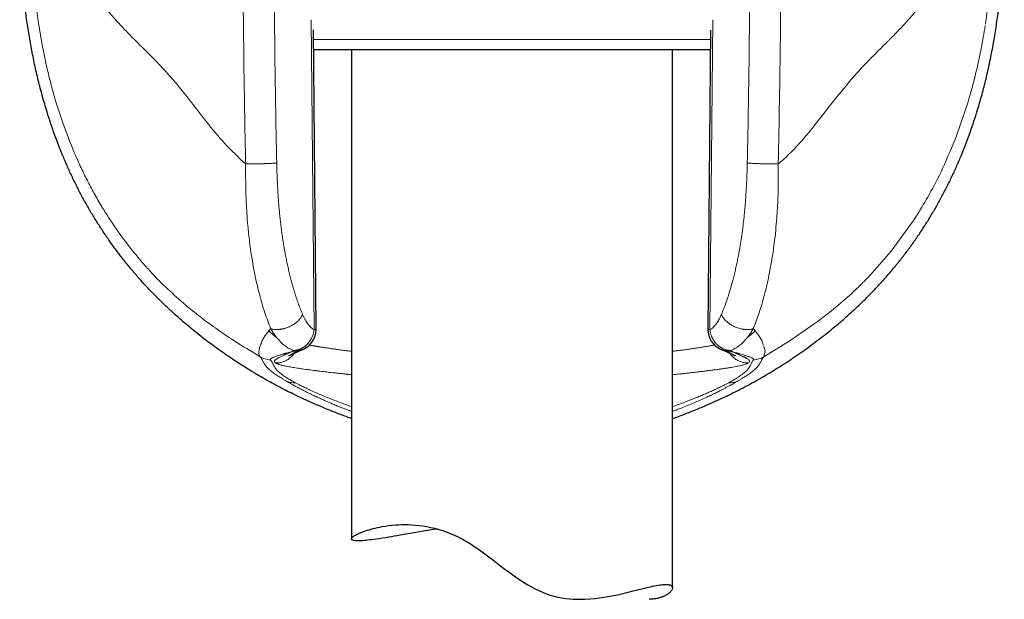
# Model space of a CAD drawing. Header units: millimetres. Extents: x 8 to 913, y 12 to 937.
# Tile 51 of 70: x 500 to 546, y 615 to 642. Entities that reach past the tile are written whole.
import ezdxf

# ---------------------------------------------------------------- set-up
doc = ezdxf.new("R2010")
doc.units = ezdxf.units.MM

msp = doc.modelspace()

# ---------------------------------------------------------------- linework, layer by layer
at = {"color": 252, "linetype": 'Continuous', "lineweight": 0}
for p, q in [((544.851, 641.691), (544.989, 642.7)), ((513.359, 641.906), (513.487, 627.418)), ((531.984, 627.418), (532.112, 641.906)), ((513.46, 640.975), (532.011, 640.975)), ((544.042, 638.071), (543.498, 636.471)), ((541.488, 632.516), (540.452, 631.09)), ((541.585, 632.665), (541.488, 632.516)), ((541.585, 632.665), (541.666, 632.792)), ((540.452, 631.09), (539.355, 629.844)), ((538.044, 628.618), (537.66, 628.301)), ((537.66, 628.301), (537.052, 627.83)), ((511.467, 627.466), (511.38, 627.359)), ((534.004, 627.466), (534.093, 627.361)), ((537.052, 627.83), (535.728, 626.908)), ((534.093, 627.361), (534.255, 627.158)), ((534.255, 627.158), (534.388, 626.945)), ((511.036, 626.812), (511.029, 626.786)), ((511.038, 626.824), (511.036, 626.812)), ((534.452, 626.767), (534.468, 626.716)), ((534.468, 626.716), (534.49, 626.678)), ((535.728, 626.908), (534.496, 626.152)), ((534.502, 626.646), (534.523, 626.586)), ((534.523, 626.586), (534.558, 626.444)), ((512.532, 626.443), (512.58, 626.446)), ((512.58, 626.437), (512.532, 626.443)), ((532.891, 626.446), (532.94, 626.443)), ((532.94, 626.443), (532.891, 626.437)), ((534.558, 626.444), (534.496, 626.152)), ((511.684, 625.871), (511.695, 625.864)), ((533.776, 625.864), (533.787, 625.871)), ((512.174, 625.022), (512.256, 624.974)), ((512.608, 624.939), (512.597, 624.945)), ((532.875, 624.945), (532.863, 624.939)), ((533.298, 625.022), (533.215, 624.974))]:
    msp.add_line(p, q, dxfattribs=at)
at = {"color": 7, "linetype": 'Continuous', "lineweight": 30}
for p, q in [((513.58, 627.427), (513.457, 641.433)), ((532.014, 641.422), (531.891, 627.427)), ((532.008, 640.497), (513.463, 640.497)), ((515.236, 640.497), (515.236, 617.639)), ((530.236, 615.353), (530.236, 640.497)), ((501.033, 637.536), (501.014, 637.599)), ((544.457, 637.599), (544.438, 637.537)), ((539.752, 629.373), (539.735, 629.354)), ((512.881, 626.459), (512.868, 626.453)), ((532.603, 626.454), (532.59, 626.459))]:
    msp.add_line(p, q, dxfattribs=at)
at = {"color": 7, "linetype": 'Continuous', "lineweight": 30, "flags": 128}
msp.add_lwpolyline([(519.258, 618.099), (519.087, 618.074), (518.777, 618.025), (518.593, 617.994), (518.414, 617.964), (518.237, 617.934), (518.064, 617.904), (517.782, 617.855), (517.511, 617.808), (517.372, 617.784), (517.236, 617.76), (517.104, 617.738), (516.976, 617.716), (516.825, 617.692), (516.681, 617.669), (516.542, 617.647), (516.409, 617.628), (516.302, 617.613), (516.2, 617.6), (516.103, 617.588), (516.01, 617.577), (515.927, 617.569), (515.849, 617.562), (515.775, 617.556), (515.706, 617.552), (515.628, 617.548), (515.557, 617.547), (515.493, 617.548), (515.436, 617.552), (515.393, 617.556), (515.355, 617.562), (515.323, 617.569), (515.295, 617.578), (515.274, 617.587), (515.257, 617.598), (515.246, 617.61), (515.238, 617.624), (515.236, 617.642), (515.24, 617.661), (515.251, 617.682), (515.269, 617.705), (515.29, 617.725), (515.315, 617.747), (515.345, 617.769), (515.38, 617.792), (515.419, 617.815), (515.464, 617.84), (515.512, 617.864), (515.566, 617.89), (515.637, 617.921), (515.714, 617.953), (515.799, 617.985), (515.89, 618.017), (515.972, 618.044), (516.058, 618.07), (516.149, 618.096), (516.244, 618.121), (516.345, 618.146), (516.45, 618.17), (516.559, 618.193), (516.674, 618.214), (516.818, 618.238), (516.968, 618.259), (517.126, 618.277), (517.289, 618.291), (517.431, 618.3), (517.577, 618.306), (517.728, 618.308), (517.883, 618.306), (518.049, 618.299), (518.22, 618.287), (518.395, 618.27), (518.574, 618.246), (518.757, 618.216), (518.942, 618.179), (519.131, 618.134), (519.322, 618.082), (519.509, 618.024), (519.696, 617.958), (519.886, 617.883), (520.074, 617.8), (520.264, 617.71), (520.451, 617.611), (520.639, 617.503), (520.824, 617.388), (521.019, 617.26), (521.211, 617.126), (521.403, 616.987), (521.593, 616.846), (521.822, 616.671), (522.051, 616.496), (522.281, 616.32), (522.512, 616.145), (522.708, 616.001), (522.906, 615.86), (523.108, 615.723), (523.313, 615.591), (523.476, 615.492), (523.642, 615.397), (523.811, 615.307), (523.983, 615.223), (524.159, 615.146), (524.337, 615.077), (524.519, 615.015), (524.704, 614.962), (524.883, 614.919), (525.063, 614.884), (525.245, 614.856), (525.427, 614.836), (525.608, 614.823), (525.788, 614.816), (525.968, 614.815), (526.145, 614.819), (526.383, 614.833), (526.616, 614.855), (526.817, 614.879), (527.014, 614.908), (527.207, 614.94), (527.395, 614.975), (527.658, 615.029), (527.911, 615.086), (528.159, 615.146), (528.396, 615.205), (528.533, 615.24), (528.666, 615.274), (528.794, 615.306), (528.918, 615.337), (529.115, 615.385), (529.208, 615.406), (529.298, 615.426), (529.391, 615.446), (529.48, 615.463), (529.564, 615.477), (529.644, 615.49), (529.719, 615.499), (529.789, 615.506), (529.855, 615.511), (529.916, 615.512), (529.916, 615.512)], dxfattribs=at)
at = {"color": 7, "linetype": 'Continuous', "lineweight": 30}
for centre, start, end in [((512.58, 627.418), 294.4882, 0), ((512.58, 627.418), 0, 0.5073), ((532.891, 627.418), 179.4917, 245.5234)]:
    msp.add_arc(centre, 1, start, end, dxfattribs=at)
for points, knots in [([(501.014, 637.599), (500.941, 637.843), (500.794, 638.331), (500.603, 639.07), (500.432, 639.81), (500.282, 640.552), (500.153, 641.297), (500.042, 642.043), (499.947, 642.817), (499.869, 643.617), (499.807, 644.445), (499.766, 645.274), (499.74, 646.106), (499.737, 646.661), (499.736, 646.938)], [0, 0, 0, 0, 0.080949, 0.161507, 0.241757, 0.321771, 0.401616, 0.481352, 0.56103, 0.648666, 0.736342, 0.8241, 0.911977, 1, 1, 1, 1]), ([(544.458, 637.599), (544.529, 637.839), (544.673, 638.319), (544.861, 639.048), (545.031, 639.782), (545.18, 640.522), (545.31, 641.266), (545.421, 642.015), (545.517, 642.792), (545.598, 643.597), (545.661, 644.43), (545.704, 645.265), (545.731, 646.102), (545.734, 646.659), (545.735, 646.938)], [0, 0, 0, 0, 0.079455, 0.158984, 0.238608, 0.318341, 0.398193, 0.478163, 0.558248, 0.646458, 0.734772, 0.823159, 0.911582, 1, 1, 1, 1]), ([(505.723, 629.368), (505.602, 629.498), (505.361, 629.758), (505.012, 630.162), (504.673, 630.574), (504.345, 630.996), (504.03, 631.424), (503.728, 631.858), (503.44, 632.296), (503.163, 632.741), (502.897, 633.194), (502.642, 633.657), (502.398, 634.127), (502.166, 634.603), (501.947, 635.085), (501.74, 635.569), (501.546, 636.056), (501.364, 636.544), (501.192, 637.037), (501.086, 637.37), (501.033, 637.536)], [0, 0, 0, 0, 0.055982, 0.112088, 0.168285, 0.22454, 0.28082, 0.336085, 0.391306, 0.446449, 0.50148, 0.557371, 0.613152, 0.668867, 0.724559, 0.780269, 0.835039, 0.889896, 0.944874, 1, 1, 1, 1]), ([(542.564, 633.181), (542.651, 633.337), (542.825, 633.648), (543.07, 634.123), (543.304, 634.602), (543.524, 635.086), (543.732, 635.572), (543.927, 636.06), (544.109, 636.548), (544.28, 637.041), (544.386, 637.372), (544.439, 637.537)], [0, 0, 0, 0, 0.112672, 0.22506, 0.33722, 0.449204, 0.56106, 0.670833, 0.78056, 0.890273, 1, 1, 1, 1]), ([(539.753, 629.372), (539.876, 629.505), (540.122, 629.771), (540.476, 630.18), (540.817, 630.595), (541.144, 631.016), (541.456, 631.441), (541.753, 631.87), (542.036, 632.301), (542.308, 632.738), (542.479, 633.034), (542.564, 633.181)], [0, 0, 0, 0, 0.11475, 0.228687, 0.341818, 0.454218, 0.565964, 0.67515, 0.783842, 0.892106, 1, 1, 1, 1]), ([(513.495, 623.954), (513.254, 624.063), (512.77, 624.281), (512.058, 624.635), (511.357, 625.01), (510.669, 625.408), (509.994, 625.827), (509.334, 626.269), (508.688, 626.731), (508.059, 627.216), (507.447, 627.721), (506.852, 628.249), (506.275, 628.795), (505.907, 629.177), (505.723, 629.368)], [0, 0, 0, 0, 0.083426, 0.166822, 0.250186, 0.333516, 0.416815, 0.500089, 0.583346, 0.6666, 0.749868, 0.833172, 0.916539, 1, 1, 1, 1]), ([(531.996, 623.963), (532.272, 624.088), (532.824, 624.338), (533.632, 624.75), (534.422, 625.187), (535.193, 625.651), (535.942, 626.139), (536.654, 626.641), (537.33, 627.154), (537.969, 627.676), (538.584, 628.217), (539.175, 628.774), (539.549, 629.161), (539.735, 629.354)], [0, 0, 0, 0, 0.095843, 0.191375, 0.286528, 0.381229, 0.475404, 0.56898, 0.656597, 0.743561, 0.829816, 0.915311, 1, 1, 1, 1]), ([(512.302, 626.197), (512.302, 626.197), (512.302, 626.197), (512.303, 626.197), (512.307, 626.2), (512.315, 626.204), (512.326, 626.209), (512.339, 626.216), (512.353, 626.223), (512.365, 626.229), (512.376, 626.234), (512.387, 626.239), (512.397, 626.244), (512.406, 626.248), (512.417, 626.253), (512.43, 626.259), (512.447, 626.267), (512.467, 626.276), (512.492, 626.287), (512.521, 626.3), (512.555, 626.315), (512.593, 626.332), (512.638, 626.352), (512.688, 626.374), (512.745, 626.398), (512.805, 626.425), (512.848, 626.443), (512.869, 626.452)], [0, 0, 0, 0, 0.006051, 0.033335, 0.072484, 0.115058, 0.162204, 0.214455, 0.249342, 0.281714, 0.310819, 0.336648, 0.359191, 0.375306, 0.394396, 0.418417, 0.447378, 0.481292, 0.520172, 0.564033, 0.612894, 0.666778, 0.725712, 0.789728, 0.858863, 0.933166, 1, 1, 1, 1]), ([(512.881, 626.458), (512.9, 626.466), (512.938, 626.483), (512.976, 626.5), (512.995, 626.508)], [0, 0, 0, 0, 0.500764, 1, 1, 1, 1]), ([(532.476, 626.508), (532.495, 626.5), (532.533, 626.483), (532.571, 626.466), (532.59, 626.458)], [0, 0, 0, 0, 0.499236, 1, 1, 1, 1]), ([(532.603, 626.452), (532.626, 626.442), (532.675, 626.42), (532.743, 626.391), (532.806, 626.364), (532.86, 626.34), (532.906, 626.32), (532.946, 626.302), (532.978, 626.288), (533.005, 626.276), (533.026, 626.266), (533.044, 626.258), (533.058, 626.252), (533.07, 626.246), (533.083, 626.24), (533.098, 626.233), (533.114, 626.225), (533.128, 626.218), (533.141, 626.212), (533.151, 626.207), (533.158, 626.203), (533.164, 626.2), (533.167, 626.198), (533.169, 626.197), (533.169, 626.197), (533.169, 626.197)], [0, 0, 0, 0, 0.07784, 0.161767, 0.238914, 0.309348, 0.37312, 0.430275, 0.478036, 0.519994, 0.556169, 0.586579, 0.611236, 0.630189, 0.65971, 0.695459, 0.737412, 0.779737, 0.820965, 0.859139, 0.894276, 0.926872, 0.957449, 0.983933, 1, 1, 1, 1]), ([(515.236, 623.267), (515.208, 623.276), (514.993, 623.35), (514.595, 623.501), (514.042, 623.719), (513.678, 623.876), (513.495, 623.954)], [0, 0, 0, 0, 0.0461544, 0.3641181, 0.6820756, 1, 1, 1, 1]), ([(530.236, 623.267), (530.269, 623.278), (530.491, 623.354), (530.895, 623.508), (531.449, 623.727), (531.814, 623.884), (531.996, 623.963)], [0, 0, 0, 0, 0.056146, 0.371133, 0.68578, 1, 1, 1, 1]), ([(529.916, 615.512), (529.933, 615.512), (529.968, 615.511), (530.015, 615.507), (530.058, 615.501), (530.099, 615.492), (530.137, 615.48), (530.17, 615.463), (530.197, 615.443), (530.216, 615.421), (530.228, 615.398), (530.235, 615.374), (530.236, 615.349), (530.233, 615.323), (530.225, 615.295), (530.209, 615.257), (530.182, 615.215), (530.144, 615.169), (530.105, 615.131), (530.06, 615.093), (530.012, 615.058), (529.96, 615.025), (529.907, 614.994), (529.85, 614.965), (529.784, 614.936), (529.709, 614.907), (529.625, 614.88), (529.534, 614.857), (529.437, 614.838), (529.333, 614.824), (529.234, 614.816), (529.167, 614.815), (529.14, 614.815)], [0, 0, 0, 0, 0.029396, 0.058793, 0.088282, 0.117772, 0.153563, 0.189355, 0.225306, 0.261257, 0.291553, 0.321849, 0.352232, 0.382616, 0.411982, 0.441348, 0.500222, 0.535861, 0.5715, 0.607263, 0.643026, 0.673093, 0.70316, 0.733306, 0.763452, 0.798435, 0.833454, 0.868703, 0.903951, 0.939393, 0.974834, 1, 1, 1, 1])]:
    msp.add_open_spline(points, degree=3, knots=knots, dxfattribs=at)
at = {"color": 252, "linetype": 'Continuous', "lineweight": 0}
for points, knots in [([(500.239, 646.938), (500.247, 646.36), (500.262, 645.192), (500.384, 643.416), (500.546, 642.232), (500.63, 641.628)], [0, 0, 0, 0, 0.324014, 0.655125, 1, 1, 1, 1]), ([(510.293, 635.161), (510.28, 635.737), (510.254, 636.994), (510.22, 639.036), (510.19, 641.391), (510.168, 644.06), (510.165, 645.944), (510.163, 646.938)], [0, 0, 0, 0, 0.146911, 0.3203551, 0.5203364, 0.7468724, 1, 1, 1, 1]), ([(511.743, 635.209), (511.729, 635.86), (511.703, 637.161), (511.671, 639.113), (511.647, 641.068), (511.629, 643.023), (511.618, 644.98), (511.617, 646.285), (511.616, 646.938)], [0, 0, 0, 0, 0.1664696, 0.333002, 0.4996092, 0.6663032, 0.8330962, 1, 1, 1, 1]), ([(533.855, 646.938), (533.854, 646.285), (533.853, 644.98), (533.842, 643.023), (533.824, 641.068), (533.8, 639.113), (533.769, 637.161), (533.742, 635.86), (533.729, 635.209)], [0, 0, 0, 0, 0.166907, 0.333703, 0.500397, 0.667004, 0.833534, 1, 1, 1, 1]), ([(535.176, 635.166), (535.214, 637.127), (535.291, 641.049), (535.302, 644.975), (535.308, 646.938)], [0, 0, 0, 0, 0.500006, 1, 1, 1, 1]), ([(502.676, 644.136), (502.909, 643.713), (503.369, 642.879), (503.97, 642.189), (504.266, 641.848)], [0, 0, 0, 0, 0.5062834, 1, 1, 1, 1]), ([(541.806, 642.563), (541.597, 642.308), (541.182, 641.8), (540.713, 641.321), (540.479, 641.083)], [0, 0, 0, 0, 0.503271, 1, 1, 1, 1]), ([(504.266, 641.848), (504.416, 641.686), (504.712, 641.364), (505.028, 641.045), (505.186, 640.887)], [0, 0, 0, 0, 0.503048, 1, 1, 1, 1]), ([(500.63, 641.628), (500.692, 641.255), (500.824, 640.467), (501.082, 639.312), (501.394, 638.157), (501.778, 636.955), (502.105, 636.144), (502.285, 635.697)], [0, 0, 0, 0, 0.1832701, 0.3861171, 0.5740144, 0.765104, 1, 1, 1, 1]), ([(544.842, 641.628), (544.813, 641.451), (544.754, 641.088), (544.651, 640.533), (544.531, 639.951), (544.39, 639.344), (544.23, 638.714), (544.105, 638.289), (544.042, 638.071)], [0, 0, 0, 0, 0.146715, 0.301432, 0.464128, 0.634787, 0.813406, 1, 1, 1, 1]), ([(505.186, 640.887), (505.598, 640.483), (506.422, 639.675), (507.523, 638.367), (508.454, 637.133), (509.304, 636.083), (509.96, 635.471), (510.292, 635.161)], [0, 0, 0, 0, 0.249273, 0.498161, 0.664895, 0.830446, 1, 1, 1, 1]), ([(540.285, 640.886), (540.128, 640.73), (539.895, 640.497), (539.617, 640.22), (539.482, 640.083), (539.419, 640.018), (539.391, 639.988), (539.379, 639.976), (539.375, 639.972), (539.374, 639.97), (539.373, 639.969)], [0, 0, 0, 0, 0.523139, 0.779993, 0.903758, 0.961525, 0.986167, 0.995284, 0.998308, 1, 1, 1, 1]), ([(540.479, 641.083), (540.445, 641.048), (540.381, 640.983), (540.316, 640.917), (540.285, 640.886)], [0, 0, 0, 0, 0.530901, 1, 1, 1, 1]), ([(539.373, 639.969), (539.291, 639.885), (539.114, 639.705), (538.939, 639.514), (538.847, 639.412)], [0, 0, 0, 0, 0.470214, 1, 1, 1, 1]), ([(538.847, 639.412), (538.519, 639.028), (537.863, 638.26), (537.214, 637.41), (536.89, 636.985)], [0, 0, 0, 0, 0.500215, 1, 1, 1, 1]), ([(536.89, 636.985), (536.792, 636.863), (536.613, 636.64), (536.425, 636.424), (536.34, 636.327)], [0, 0, 0, 0, 0.548286, 1, 1, 1, 1]), ([(536.34, 636.327), (536.151, 636.116), (535.868, 635.801), (535.515, 635.46), (535.335, 635.299), (535.248, 635.223), (535.206, 635.189), (535.187, 635.173), (535.179, 635.168), (535.176, 635.166)], [0, 0, 0, 0, 0.514495, 0.769708, 0.894636, 0.954701, 0.981751, 0.993176, 1, 1, 1, 1]), ([(543.498, 636.471), (543.291, 635.962), (542.911, 635.029), (542.283, 633.806), (541.856, 633.104), (541.666, 632.792)], [0, 0, 0, 0, 0.399682, 0.732943, 1, 1, 1, 1]), ([(502.285, 635.697), (502.391, 635.455), (502.585, 635.014), (502.894, 634.386), (503.208, 633.793), (503.538, 633.217), (503.776, 632.841), (503.888, 632.663)], [0, 0, 0, 0, 0.230082, 0.419768, 0.610306, 0.815912, 1, 1, 1, 1]), ([(510.293, 635.161), (510.292, 635.054), (510.29, 634.861), (510.291, 634.549), (510.295, 634.228), (510.304, 633.822), (510.32, 633.376), (510.35, 632.839), (510.397, 632.221), (510.462, 631.609), (510.531, 631.096), (510.594, 630.686), (510.67, 630.255), (510.777, 629.725), (510.944, 629.017), (511.17, 628.232), (511.373, 627.709), (511.467, 627.466)], [0, 0, 0, 0, 0.037845, 0.068137, 0.110551, 0.151393, 0.212244, 0.269899, 0.344065, 0.436134, 0.495244, 0.53662, 0.592223, 0.662161, 0.746488, 0.882381, 1, 1, 1, 1]), ([(511.743, 635.209), (511.728, 635.208), (511.7, 635.205), (511.645, 635.2), (511.581, 635.196), (511.507, 635.191), (511.423, 635.186), (511.351, 635.183), (511.292, 635.181), (511.246, 635.179), (511.193, 635.177), (511.139, 635.175), (511.085, 635.173), (511.015, 635.171), (510.931, 635.169), (510.835, 635.167), (510.746, 635.166), (510.665, 635.165), (510.593, 635.164), (510.52, 635.163), (510.45, 635.163), (510.384, 635.162), (510.334, 635.162), (510.305, 635.161), (510.293, 635.161)], [0, 0, 0, 0, 0.055484, 0.113157, 0.172854, 0.234357, 0.297392, 0.361637, 0.38327, 0.415867, 0.450483, 0.484246, 0.517096, 0.54898, 0.609668, 0.66609, 0.718118, 0.765724, 0.808952, 0.847903, 0.898599, 0.940501, 0.974139, 1, 1, 1, 1]), ([(512.952, 628.129), (512.92, 628.206), (512.856, 628.36), (512.766, 628.601), (512.678, 628.851), (512.594, 629.111), (512.513, 629.38), (512.439, 629.642), (512.374, 629.894), (512.315, 630.135), (512.259, 630.38), (512.206, 630.63), (512.156, 630.884), (512.109, 631.142), (512.065, 631.399), (512.025, 631.654), (511.989, 631.907), (511.955, 632.164), (511.923, 632.425), (511.894, 632.691), (511.867, 632.961), (511.843, 633.228), (511.819, 633.542), (511.794, 633.906), (511.772, 634.329), (511.754, 634.765), (511.746, 635.06), (511.743, 635.209)], [0, 0, 0, 0, 0.041148, 0.082482, 0.124059, 0.165937, 0.208171, 0.250816, 0.286335, 0.321899, 0.357539, 0.393282, 0.429159, 0.465197, 0.501424, 0.53536, 0.569554, 0.60403, 0.638808, 0.673911, 0.709359, 0.745171, 0.778783, 0.831986, 0.886556, 0.942545, 1, 1, 1, 1]), ([(533.729, 635.209), (533.726, 635.114), (533.722, 634.925), (533.712, 634.643), (533.701, 634.367), (533.687, 634.095), (533.672, 633.829), (533.654, 633.567), (533.634, 633.304), (533.612, 633.047), (533.588, 632.795), (533.563, 632.555), (533.536, 632.319), (533.506, 632.085), (533.475, 631.855), (533.442, 631.629), (533.405, 631.391), (533.363, 631.142), (533.315, 630.884), (533.265, 630.63), (533.212, 630.381), (533.156, 630.135), (533.097, 629.894), (533.027, 629.623), (532.943, 629.325), (532.845, 629.006), (532.741, 628.7), (532.634, 628.407), (532.557, 628.222), (532.519, 628.13)], [0, 0, 0, 0, 0.036716, 0.072838, 0.108377, 0.143347, 0.177759, 0.211628, 0.244968, 0.280425, 0.312343, 0.343984, 0.375365, 0.406499, 0.437404, 0.468093, 0.498585, 0.534783, 0.570802, 0.606668, 0.642412, 0.678061, 0.713645, 0.749193, 0.800297, 0.850834, 0.900898, 0.950587, 1, 1, 1, 1]), ([(535.176, 635.166), (535.149, 635.165), (535.093, 635.164), (535.001, 635.164), (534.903, 635.164), (534.799, 635.165), (534.691, 635.166), (534.579, 635.168), (534.467, 635.17), (534.357, 635.173), (534.249, 635.177), (534.148, 635.181), (534.054, 635.186), (533.969, 635.19), (533.893, 635.195), (533.828, 635.2), (533.772, 635.205), (533.743, 635.208), (533.729, 635.209)], [0, 0, 0, 0, 0.0563367, 0.1149181, 0.1755714, 0.2380669, 0.3021189, 0.3673903, 0.4335005, 0.500038, 0.5665744, 0.6326818, 0.6979481, 0.7619927, 0.8244779, 0.885118, 0.943683, 1, 1, 1, 1]), ([(535.176, 635.166), (535.177, 634.992), (535.18, 634.644), (535.174, 634.133), (535.16, 633.612), (535.137, 633.118), (535.103, 632.592), (535.056, 632.044), (534.997, 631.514), (534.93, 631.026), (534.851, 630.523), (534.73, 629.881), (534.581, 629.234), (534.423, 628.659), (534.284, 628.215), (534.146, 627.819), (534.05, 627.58), (534.004, 627.466)], [0, 0, 0, 0, 0.061305, 0.122791, 0.181039, 0.246333, 0.299594, 0.370595, 0.445736, 0.495462, 0.554003, 0.637636, 0.746546, 0.816841, 0.882534, 0.94359, 1, 1, 1, 1]), ([(503.888, 632.663), (504.175, 632.237), (504.696, 631.464), (505.284, 630.771), (505.548, 630.461)], [0, 0, 0, 0, 0.552011, 1, 1, 1, 1]), ([(505.548, 630.461), (505.68, 630.313), (505.928, 630.037), (506.292, 629.661), (506.519, 629.441), (506.634, 629.331)], [0, 0, 0, 0, 0.363279, 0.678903, 1, 1, 1, 1]), ([(539.355, 629.844), (539.204, 629.692), (538.91, 629.394), (538.473, 628.988), (538.19, 628.744), (538.044, 628.618)], [0, 0, 0, 0, 0.335699, 0.655929, 1, 1, 1, 1]), ([(506.634, 629.331), (506.924, 629.065), (507.491, 628.547), (508.278, 627.928), (509.081, 627.346), (509.955, 626.759), (510.635, 626.355), (510.975, 626.152)], [0, 0, 0, 0, 0.209239, 0.408429, 0.599037, 0.799277, 1, 1, 1, 1]), ([(511.467, 627.466), (511.48, 627.462), (511.508, 627.453), (511.556, 627.441), (511.612, 627.432), (511.679, 627.425), (511.757, 627.422), (511.82, 627.424), (511.862, 627.428), (511.881, 627.43), (511.9, 627.432), (511.917, 627.434), (511.93, 627.436), (511.94, 627.438), (511.947, 627.439), (511.962, 627.441), (511.988, 627.446), (512.027, 627.454), (512.073, 627.465), (512.127, 627.479), (512.189, 627.498), (512.257, 627.523), (512.337, 627.557), (512.424, 627.6), (512.512, 627.651), (512.591, 627.704), (512.661, 627.758), (512.722, 627.812), (512.782, 627.872), (512.839, 627.938), (512.888, 628.008), (512.925, 628.071), (512.943, 628.111), (512.952, 628.129)], [0, 0, 0, 0, 0.026327, 0.057036, 0.092408, 0.132735, 0.178294, 0.229325, 0.239522, 0.249918, 0.260515, 0.271311, 0.279011, 0.282614, 0.286559, 0.290846, 0.308164, 0.329592, 0.355196, 0.385037, 0.41915, 0.457539, 0.500152, 0.556434, 0.610377, 0.661752, 0.710401, 0.756234, 0.799216, 0.858366, 0.911332, 0.958421, 1, 1, 1, 1]), ([(513.487, 627.418), (513.462, 627.433), (513.412, 627.461), (513.34, 627.521), (513.268, 627.595), (513.198, 627.681), (513.132, 627.778), (513.069, 627.884), (513.008, 628.001), (512.97, 628.086), (512.952, 628.129)], [0, 0, 0, 0, 0.122461, 0.246059, 0.371524, 0.499558, 0.623993, 0.748501, 0.87365, 1, 1, 1, 1]), ([(532.519, 628.13), (532.504, 628.095), (532.474, 628.026), (532.427, 627.931), (532.377, 627.841), (532.326, 627.759), (532.268, 627.675), (532.203, 627.595), (532.132, 627.522), (532.059, 627.461), (532.009, 627.433), (531.984, 627.418)], [0, 0, 0, 0, 0.10105, 0.201332, 0.301132, 0.400739, 0.500446, 0.628325, 0.753736, 0.877383, 1, 1, 1, 1]), ([(532.519, 628.13), (532.531, 628.105), (532.554, 628.056), (532.599, 627.984), (532.651, 627.915), (532.709, 627.851), (532.77, 627.793), (532.834, 627.739), (532.9, 627.69), (532.965, 627.647), (533.03, 627.609), (533.076, 627.585), (533.104, 627.572), (533.111, 627.568), (533.117, 627.565), (533.124, 627.562), (533.13, 627.559), (533.136, 627.557), (533.173, 627.54), (533.237, 627.513), (533.326, 627.484), (533.4, 627.463), (533.46, 627.45), (533.5, 627.442), (533.532, 627.437), (533.557, 627.434), (533.584, 627.43), (533.61, 627.428), (533.656, 627.424), (533.72, 627.422), (533.796, 627.425), (533.862, 627.432), (533.917, 627.442), (533.964, 627.453), (533.991, 627.462), (534.004, 627.466)], [0, 0, 0, 0, 0.055341, 0.109776, 0.162705, 0.213564, 0.261842, 0.307101, 0.353758, 0.395785, 0.432902, 0.474071, 0.478128, 0.48207, 0.485896, 0.489607, 0.493203, 0.496683, 0.500048, 0.556727, 0.606375, 0.648915, 0.679196, 0.704576, 0.716317, 0.731616, 0.746524, 0.761042, 0.775172, 0.825195, 0.869855, 0.90939, 0.944072, 0.974184, 1, 1, 1, 1]), ([(511.467, 627.466), (511.48, 627.443), (511.508, 627.393), (511.556, 627.315), (511.612, 627.229), (511.677, 627.135), (511.725, 627.073), (511.75, 627.041)], [0, 0, 0, 0, 0.149515, 0.324016, 0.523744, 0.748967, 1, 1, 1, 1]), ([(533.721, 627.041), (533.746, 627.073), (533.794, 627.135), (533.859, 627.229), (533.915, 627.315), (533.963, 627.393), (533.991, 627.443), (534.004, 627.466)], [0, 0, 0, 0, 0.251035, 0.476259, 0.675987, 0.850487, 1, 1, 1, 1]), ([(511.38, 627.359), (511.353, 627.329), (511.301, 627.269), (511.234, 627.184), (511.175, 627.103), (511.132, 627.035), (511.101, 626.981), (511.079, 626.938), (511.061, 626.898), (511.047, 626.861), (511.041, 626.836), (511.038, 626.824)], [0, 0, 0, 0, 0.164197, 0.323413, 0.476046, 0.620474, 0.706326, 0.787885, 0.864738, 0.936007, 1, 1, 1, 1]), ([(511.38, 627.359), (511.418, 627.321), (511.496, 627.245), (511.621, 627.139), (511.708, 627.074), (511.751, 627.042)], [0, 0, 0, 0, 0.330764, 0.664293, 1, 1, 1, 1]), ([(511.75, 627.041), (511.789, 626.995), (511.866, 626.902), (511.988, 626.779), (512.116, 626.67), (512.249, 626.576), (512.388, 626.498), (512.483, 626.461), (512.532, 626.443)], [0, 0, 0, 0, 0.162448, 0.326172, 0.491396, 0.658453, 0.827796, 1, 1, 1, 1]), ([(513.487, 627.418), (513.484, 627.397), (513.48, 627.354), (513.467, 627.289), (513.451, 627.222), (513.429, 627.152), (513.404, 627.09), (513.379, 627.035), (513.355, 626.988), (513.327, 626.941), (513.298, 626.895), (513.267, 626.852), (513.232, 626.808), (513.187, 626.757), (513.128, 626.698), (513.071, 626.651), (513.028, 626.62), (513.005, 626.603), (512.98, 626.587), (512.954, 626.571), (512.927, 626.556), (512.895, 626.539), (512.858, 626.521), (512.813, 626.503), (512.767, 626.486), (512.724, 626.473), (512.681, 626.463), (512.634, 626.453), (512.599, 626.449), (512.58, 626.446)], [0, 0, 0, 0, 0.044327, 0.089561, 0.136692, 0.18644, 0.239285, 0.27341, 0.309389, 0.347266, 0.384071, 0.419834, 0.457572, 0.497293, 0.560214, 0.63068, 0.650397, 0.670634, 0.691392, 0.712669, 0.734463, 0.756774, 0.789031, 0.823958, 0.861556, 0.893398, 0.922387, 0.957922, 1, 1, 1, 1]), ([(513.487, 627.418), (513.498, 627.419), (513.519, 627.42), (513.541, 627.422), (513.553, 627.423), (513.56, 627.423), (513.565, 627.424), (513.568, 627.424), (513.571, 627.425), (513.573, 627.425), (513.575, 627.425), (513.577, 627.426), (513.578, 627.426), (513.579, 627.426), (513.58, 627.427), (513.58, 627.428), (513.58, 627.427), (513.58, 627.427)], [0, 0, 0, 0, 0.198166, 0.361466, 0.48989, 0.539038, 0.593027, 0.641559, 0.684633, 0.722248, 0.758514, 0.809048, 0.849969, 0.887054, 0.930008, 0.977801, 1, 1, 1, 1]), ([(531.891, 627.427), (531.895, 627.426), (531.903, 627.423), (531.957, 627.42), (531.984, 627.418)], [0, 0, 0, 0, 0.499995, 1, 1, 1, 1]), ([(532.891, 626.446), (532.877, 626.448), (532.849, 626.451), (532.804, 626.46), (532.758, 626.47), (532.713, 626.484), (532.668, 626.499), (532.621, 626.518), (532.576, 626.539), (532.535, 626.561), (532.497, 626.583), (532.457, 626.609), (532.419, 626.637), (532.382, 626.666), (532.348, 626.695), (532.312, 626.729), (532.268, 626.774), (532.215, 626.836), (532.173, 626.895), (532.146, 626.938), (532.133, 626.96), (532.12, 626.983), (532.107, 627.006), (532.095, 627.03), (532.083, 627.056), (532.068, 627.088), (532.051, 627.131), (532.031, 627.188), (532.011, 627.255), (531.994, 627.333), (531.988, 627.389), (531.984, 627.418)], [0, 0, 0, 0, 0.030667, 0.063639, 0.099516, 0.133927, 0.166973, 0.203396, 0.243225, 0.271954, 0.302986, 0.336328, 0.371982, 0.401695, 0.433392, 0.467073, 0.502739, 0.564128, 0.633937, 0.650774, 0.668037, 0.685725, 0.703838, 0.722375, 0.741336, 0.760722, 0.795011, 0.836081, 0.883937, 0.938579, 1, 1, 1, 1]), ([(532.94, 626.443), (532.976, 626.456), (533.048, 626.483), (533.153, 626.537), (533.256, 626.599), (533.366, 626.679), (533.483, 626.779), (533.605, 626.902), (533.682, 626.995), (533.721, 627.041)], [0, 0, 0, 0, 0.1294546, 0.2572099, 0.3835281, 0.5086323, 0.6738465, 0.8375617, 1, 1, 1, 1]), ([(534.093, 627.361), (534.054, 627.323), (533.976, 627.246), (533.851, 627.14), (533.764, 627.075), (533.72, 627.042)], [0, 0, 0, 0, 0.330738, 0.664269, 1, 1, 1, 1]), ([(511.029, 626.786), (511.002, 626.726), (510.949, 626.608), (510.913, 626.462), (510.898, 626.289), (510.943, 626.207), (510.975, 626.152)], [0, 0, 0, 0, 0.203071, 0.400167, 0.590638, 1, 1, 1, 1]), ([(514.391, 626.517), (514.333, 626.525), (514.213, 626.542), (514.041, 626.568), (513.871, 626.594), (513.754, 626.613), (513.683, 626.625), (513.657, 626.629), (513.63, 626.634), (513.607, 626.638), (513.592, 626.64), (513.584, 626.642), (513.577, 626.643), (513.564, 626.645), (513.545, 626.649), (513.52, 626.653), (513.486, 626.659), (513.442, 626.667), (513.387, 626.678), (513.33, 626.689), (513.293, 626.697), (513.276, 626.7)], [0, 0, 0, 0, 0.129281, 0.264178, 0.404691, 0.550821, 0.575364, 0.600058, 0.624904, 0.649902, 0.666406, 0.668219, 0.675466, 0.686887, 0.705926, 0.73088, 0.761751, 0.810368, 0.868851, 0.9372, 1, 1, 1, 1]), ([(515.236, 626.406), (515.174, 626.414), (515.034, 626.431), (514.824, 626.458), (514.602, 626.488), (514.462, 626.507), (514.391, 626.517)], [0, 0, 0, 0, 0.201317, 0.462052, 0.728279, 1, 1, 1, 1]), ([(531.08, 626.517), (531.011, 626.507), (530.873, 626.488), (530.656, 626.46), (530.445, 626.432), (530.301, 626.414), (530.236, 626.406)], [0, 0, 0, 0, 0.266252, 0.527235, 0.782949, 1, 1, 1, 1]), ([(532.197, 626.701), (532.196, 626.701), (532.151, 626.691), (532.047, 626.671), (531.883, 626.641), (531.702, 626.61), (531.508, 626.58), (531.302, 626.548), (531.154, 626.527), (531.08, 626.517)], [0, 0, 0, 0, 0.001575, 0.170639, 0.33864, 0.505575, 0.671447, 0.836255, 1, 1, 1, 1]), ([(534.388, 626.945), (534.397, 626.925), (534.411, 626.895), (534.434, 626.836), (534.444, 626.796), (534.452, 626.767)], [0, 0, 0, 0, 0.336261, 0.502127, 1, 1, 1, 1]), ([(511.455, 626.009), (511.413, 626.012), (511.329, 626.018), (511.205, 626.048), (511.085, 626.091), (511.012, 626.132), (510.975, 626.152)], [0, 0, 0, 0, 0.248996, 0.500009, 0.751017, 1, 1, 1, 1]), ([(510.975, 626.152), (510.991, 626.129), (511.022, 626.085), (511.057, 626.026), (511.086, 625.971), (511.112, 625.92), (511.137, 625.87), (511.163, 625.824), (511.189, 625.783), (511.215, 625.745), (511.246, 625.705), (511.284, 625.662), (511.332, 625.614), (511.389, 625.561), (511.438, 625.519), (511.462, 625.499)], [0, 0, 0, 0, 0.093316, 0.186604, 0.279887, 0.373176, 0.466478, 0.559797, 0.62266, 0.685538, 0.748425, 0.811309, 0.87419, 0.937079, 1, 1, 1, 1]), ([(511.455, 626.009), (511.452, 626.015), (511.446, 626.028), (511.454, 626.047), (511.473, 626.067), (511.506, 626.088), (511.55, 626.11), (511.608, 626.135), (511.681, 626.162), (511.77, 626.191), (511.86, 626.219), (511.947, 626.245), (512.008, 626.264), (512.052, 626.277), (512.079, 626.285), (512.105, 626.293), (512.131, 626.301), (512.149, 626.306), (512.157, 626.308)], [0, 0, 0, 0, 0.0739691, 0.150307, 0.2288595, 0.3094356, 0.3918158, 0.4757595, 0.5713142, 0.6681322, 0.7658303, 0.8308707, 0.8969626, 0.9180476, 0.9393139, 0.960746, 0.9815217, 1, 1, 1, 1]), ([(512.439, 626.386), (512.42, 626.377), (512.375, 626.357), (512.305, 626.324), (512.225, 626.288), (512.144, 626.251), (512.065, 626.215), (511.991, 626.18), (511.917, 626.145), (511.847, 626.11), (511.771, 626.07), (511.703, 626.028), (511.656, 625.987), (511.634, 625.953), (511.635, 625.923), (511.651, 625.896), (511.674, 625.879), (511.684, 625.871)], [0, 0, 0, 0, 0.031287, 0.070458, 0.117464, 0.172247, 0.221635, 0.275927, 0.335088, 0.399081, 0.467866, 0.576035, 0.67627, 0.768686, 0.853386, 0.930464, 1, 1, 1, 1]), ([(512.557, 626.316), (512.547, 626.3), (512.516, 626.25), (512.451, 626.176), (512.367, 626.096), (512.28, 626.031), (512.192, 625.979), (512.106, 625.938), (512.024, 625.909), (511.939, 625.886), (511.854, 625.871), (511.77, 625.863), (511.719, 625.864), (511.695, 625.864)], [0, 0, 0, 0, 0.055602, 0.174551, 0.287928, 0.394995, 0.49525, 0.588399, 0.674332, 0.753082, 0.847149, 0.929239, 1, 1, 1, 1]), ([(512.157, 626.308), (512.165, 626.311), (512.179, 626.314), (512.197, 626.318), (512.205, 626.32), (512.208, 626.321), (512.209, 626.321), (512.209, 626.321)], [0, 0, 0, 0, 0.522603, 0.869322, 0.961185, 0.995318, 1, 1, 1, 1]), ([(512.209, 626.321), (512.226, 626.325), (512.263, 626.334), (512.318, 626.35), (512.378, 626.367), (512.418, 626.379), (512.439, 626.386)], [0, 0, 0, 0, 0.215889, 0.458334, 0.720543, 1, 1, 1, 1]), ([(512.868, 626.453), (512.847, 626.444), (512.797, 626.422), (512.713, 626.4), (512.62, 626.385), (512.529, 626.38), (512.469, 626.384), (512.439, 626.386)], [0, 0, 0, 0, 0.157485, 0.378309, 0.592839, 0.800273, 1, 1, 1, 1]), ([(512.532, 626.443), (512.515, 626.433), (512.482, 626.413), (512.453, 626.395), (512.439, 626.386)], [0, 0, 0, 0, 0.5062403, 1, 1, 1, 1]), ([(512.995, 626.509), (512.99, 626.506), (512.971, 626.497), (512.933, 626.483), (512.881, 626.466), (512.821, 626.451), (512.764, 626.441), (512.707, 626.436), (512.648, 626.433), (512.604, 626.436), (512.58, 626.437)], [0, 0, 0, 0, 0.037438, 0.15154, 0.28416, 0.429983, 0.58901, 0.695123, 0.832121, 1, 1, 1, 1]), ([(532.891, 626.437), (532.871, 626.436), (532.833, 626.434), (532.774, 626.435), (532.717, 626.44), (532.66, 626.449), (532.599, 626.463), (532.549, 626.479), (532.51, 626.494), (532.49, 626.502), (532.479, 626.507), (532.476, 626.508)], [0, 0, 0, 0, 0.134776, 0.270201, 0.411209, 0.535973, 0.681211, 0.848904, 0.912431, 0.980985, 1, 1, 1, 1]), ([(533.032, 626.386), (533, 626.384), (532.935, 626.379), (532.837, 626.386), (532.739, 626.404), (532.66, 626.427), (532.616, 626.447), (532.603, 626.454)], [0, 0, 0, 0, 0.2163037, 0.4392619, 0.6678437, 0.9008315, 1, 1, 1, 1]), ([(533.776, 625.864), (533.752, 625.864), (533.701, 625.863), (533.617, 625.871), (533.532, 625.886), (533.447, 625.909), (533.365, 625.938), (533.279, 625.979), (533.191, 626.031), (533.104, 626.096), (533.02, 626.176), (532.955, 626.25), (532.924, 626.3), (532.914, 626.316)], [0, 0, 0, 0, 0.0707613, 0.1528522, 0.2469197, 0.3256705, 0.411604, 0.5047538, 0.6050089, 0.7120772, 0.8254545, 0.9444042, 1, 1, 1, 1]), ([(533.032, 626.386), (533.027, 626.389), (533.016, 626.396), (532.999, 626.407), (532.979, 626.419), (532.961, 626.431), (532.947, 626.439), (532.94, 626.443)], [0, 0, 0, 0, 0.174152, 0.379513, 0.595403, 0.79829, 1, 1, 1, 1]), ([(533.385, 626.287), (533.385, 626.287), (533.382, 626.288), (533.368, 626.292), (533.345, 626.299), (533.316, 626.308), (533.29, 626.314), (533.266, 626.32), (533.241, 626.326), (533.207, 626.335), (533.158, 626.348), (533.097, 626.366), (533.054, 626.379), (533.032, 626.386)], [0, 0, 0, 0, 0.002473, 0.022743, 0.139185, 0.222565, 0.292914, 0.354918, 0.407475, 0.486758, 0.63669, 0.807988, 1, 1, 1, 1]), ([(533.032, 626.386), (533.114, 626.349), (533.276, 626.275), (533.423, 626.21), (533.509, 626.171), (533.55, 626.152), (533.589, 626.134), (533.624, 626.116), (533.656, 626.099), (533.708, 626.072), (533.767, 626.035), (533.817, 625.991), (533.839, 625.95), (533.833, 625.91), (533.802, 625.884), (533.787, 625.871)], [0, 0, 0, 0, 0.134926, 0.267313, 0.301453, 0.335333, 0.368933, 0.402231, 0.435207, 0.467839, 0.57293, 0.676595, 0.782562, 0.891866, 1, 1, 1, 1]), ([(533.612, 626.219), (533.577, 626.23), (533.505, 626.251), (533.426, 626.275), (533.385, 626.287)], [0, 0, 0, 0, 0.493302, 1, 1, 1, 1]), ([(534.016, 626.009), (534.019, 626.015), (534.025, 626.026), (534.019, 626.044), (534.003, 626.062), (533.977, 626.081), (533.936, 626.103), (533.88, 626.128), (533.805, 626.156), (533.717, 626.186), (533.647, 626.208), (533.612, 626.219)], [0, 0, 0, 0, 0.090394, 0.183469, 0.279069, 0.377005, 0.477054, 0.604713, 0.734785, 0.866733, 1, 1, 1, 1]), ([(534.496, 626.152), (534.48, 626.129), (534.449, 626.084), (534.414, 626.026), (534.385, 625.971), (534.359, 625.92), (534.334, 625.87), (534.308, 625.824), (534.282, 625.783), (534.256, 625.745), (534.225, 625.705), (534.187, 625.662), (534.139, 625.614), (534.082, 625.561), (534.033, 625.519), (534.009, 625.499)], [0, 0, 0, 0, 0.093316, 0.186605, 0.279887, 0.373177, 0.466478, 0.559798, 0.62266, 0.685538, 0.748425, 0.81131, 0.874191, 0.937079, 1, 1, 1, 1]), ([(534.016, 626.009), (534.058, 626.012), (534.142, 626.018), (534.266, 626.048), (534.386, 626.09), (534.459, 626.131), (534.496, 626.152)], [0, 0, 0, 0, 0.248987, 0.499995, 0.751005, 1, 1, 1, 1]), ([(511.888, 625.402), (511.867, 625.42), (511.825, 625.456), (511.776, 625.503), (511.735, 625.546), (511.702, 625.586), (511.666, 625.634), (511.631, 625.69), (511.601, 625.747), (511.577, 625.798), (511.554, 625.845), (511.527, 625.895), (511.496, 625.948), (511.469, 625.989), (511.455, 626.009)], [0, 0, 0, 0, 0.061603, 0.123497, 0.185645, 0.247998, 0.310494, 0.433472, 0.556724, 0.64496, 0.733382, 0.822012, 0.910873, 1, 1, 1, 1]), ([(511.695, 625.864), (511.7, 625.861), (511.71, 625.854), (511.73, 625.844), (511.753, 625.833), (511.782, 625.822), (511.816, 625.809), (511.856, 625.795), (511.902, 625.781), (511.955, 625.766), (512.016, 625.75), (512.085, 625.734), (512.137, 625.722), (512.164, 625.716)], [0, 0, 0, 0, 0.061092, 0.12881, 0.20316, 0.284145, 0.371772, 0.466044, 0.561019, 0.661904, 0.768699, 0.8814, 1, 1, 1, 1]), ([(512.164, 625.716), (512.199, 625.709), (512.267, 625.695), (512.379, 625.674), (512.496, 625.653), (512.616, 625.634), (512.738, 625.614), (512.87, 625.594), (513.01, 625.574), (513.159, 625.554), (513.307, 625.534), (513.408, 625.521), (513.458, 625.515)], [0, 0, 0, 0, 0.110469, 0.217437, 0.32089, 0.420816, 0.517206, 0.610053, 0.714926, 0.814872, 0.909895, 1, 1, 1, 1]), ([(533.307, 625.717), (533.268, 625.709), (533.19, 625.693), (533.057, 625.668), (532.914, 625.644), (532.758, 625.619), (532.59, 625.593), (532.41, 625.567), (532.219, 625.541), (532.082, 625.524), (532.014, 625.515)], [0, 0, 0, 0, 0.123864, 0.24807, 0.372596, 0.497431, 0.622573, 0.748034, 0.873832, 1, 1, 1, 1]), ([(533.776, 625.864), (533.762, 625.856), (533.733, 625.839), (533.674, 625.815), (533.602, 625.791), (533.517, 625.766), (533.42, 625.742), (533.345, 625.725), (533.307, 625.717)], [0, 0, 0, 0, 0.164739, 0.330383, 0.496823, 0.663961, 0.83171, 1, 1, 1, 1]), ([(534.016, 626.009), (534.002, 625.988), (533.972, 625.945), (533.94, 625.889), (533.913, 625.836), (533.889, 625.787), (533.866, 625.739), (533.843, 625.696), (533.82, 625.657), (533.796, 625.623), (533.769, 625.586), (533.736, 625.547), (533.696, 625.503), (533.647, 625.456), (533.605, 625.42), (533.584, 625.402)], [0, 0, 0, 0, 0.094519, 0.188743, 0.282709, 0.376447, 0.46998, 0.56333, 0.626107, 0.688822, 0.751456, 0.813946, 0.876232, 0.938262, 1, 1, 1, 1]), ([(511.462, 625.499), (511.481, 625.483), (511.519, 625.453), (511.587, 625.401), (511.667, 625.343), (511.754, 625.284), (511.847, 625.223), (511.943, 625.162), (512.05, 625.096), (512.132, 625.047), (512.174, 625.022)], [0, 0, 0, 0, 0.139639, 0.279236, 0.418781, 0.558355, 0.66816, 0.778234, 0.888767, 1, 1, 1, 1]), ([(512.597, 624.945), (512.56, 624.965), (512.487, 625.005), (512.392, 625.06), (512.305, 625.111), (512.228, 625.158), (512.159, 625.202), (512.094, 625.246), (512.034, 625.288), (511.978, 625.329), (511.929, 625.367), (511.902, 625.39), (511.888, 625.402)], [0, 0, 0, 0, 0.09178, 0.183623, 0.275691, 0.368101, 0.460932, 0.554229, 0.664799, 0.776006, 0.887776, 1, 1, 1, 1]), ([(513.458, 625.515), (513.511, 625.508), (513.614, 625.495), (513.773, 625.476), (513.926, 625.457), (514.075, 625.44), (514.218, 625.423), (514.354, 625.408), (514.482, 625.393), (514.601, 625.38), (514.711, 625.368), (514.813, 625.357), (514.902, 625.347), (514.979, 625.339), (515.042, 625.332), (515.083, 625.327), (515.104, 625.325), (515.111, 625.324), (515.117, 625.324), (515.123, 625.323), (515.128, 625.323), (515.165, 625.319), (515.201, 625.315), (515.236, 625.311)], [0, 0, 0, 0, 0.104826, 0.203881, 0.297199, 0.384809, 0.466733, 0.54299, 0.613595, 0.677314, 0.735624, 0.788531, 0.83604, 0.873384, 0.90655, 0.932283, 0.935413, 0.938487, 0.941507, 0.944471, 0.947379, 0.950232, 1, 1, 1, 1]), ([(532.014, 625.515), (531.954, 625.507), (531.836, 625.492), (531.647, 625.469), (531.451, 625.446), (531.246, 625.422), (531.032, 625.398), (530.809, 625.373), (530.577, 625.348), (530.386, 625.327), (530.27, 625.315), (530.236, 625.311)], [0, 0, 0, 0, 0.116283, 0.233203, 0.350792, 0.469081, 0.588111, 0.707925, 0.82857, 0.950101, 1, 1, 1, 1]), ([(533.584, 625.402), (533.569, 625.39), (533.541, 625.366), (533.491, 625.328), (533.434, 625.286), (533.369, 625.24), (533.299, 625.194), (533.226, 625.148), (533.152, 625.102), (533.069, 625.054), (532.978, 625.002), (532.909, 624.964), (532.875, 624.945)], [0, 0, 0, 0, 0.114261, 0.228048, 0.341248, 0.453786, 0.565634, 0.653054, 0.740111, 0.82688, 0.913464, 1, 1, 1, 1]), ([(534.009, 625.499), (533.99, 625.483), (533.952, 625.453), (533.884, 625.401), (533.804, 625.343), (533.717, 625.284), (533.625, 625.223), (533.528, 625.162), (533.421, 625.096), (533.339, 625.047), (533.298, 625.022)], [0, 0, 0, 0, 0.139639, 0.279236, 0.418781, 0.558355, 0.66816, 0.778234, 0.888767, 1, 1, 1, 1]), ([(512.608, 624.939), (512.57, 624.938), (512.494, 624.935), (512.382, 624.949), (512.274, 624.977), (512.207, 625.007), (512.174, 625.022)], [0, 0, 0, 0, 0.249041, 0.500003, 0.750962, 1, 1, 1, 1]), ([(512.256, 624.974), (512.301, 624.948), (512.39, 624.897), (512.542, 624.813), (512.705, 624.725), (512.88, 624.633), (513.068, 624.537), (513.266, 624.439), (513.475, 624.338), (513.694, 624.235), (513.922, 624.132), (514.081, 624.063), (514.161, 624.028)], [0, 0, 0, 0, 0.098594, 0.197294, 0.29623, 0.395497, 0.495163, 0.595265, 0.695818, 0.796814, 0.898222, 1, 1, 1, 1]), ([(514.452, 624.111), (514.356, 624.149), (514.164, 624.224), (513.891, 624.337), (513.631, 624.447), (513.405, 624.548), (513.207, 624.639), (513.037, 624.72), (512.88, 624.797), (512.735, 624.871), (512.65, 624.917), (512.608, 624.939)], [0, 0, 0, 0, 0.126804, 0.252804, 0.378029, 0.502592, 0.601907, 0.701083, 0.800319, 0.89986, 1, 1, 1, 1]), ([(532.863, 624.939), (532.821, 624.917), (532.737, 624.871), (532.591, 624.797), (532.434, 624.72), (532.264, 624.639), (532.082, 624.555), (531.889, 624.469), (531.685, 624.381), (531.472, 624.292), (531.251, 624.202), (531.096, 624.141), (531.019, 624.111)], [0, 0, 0, 0, 0.100138, 0.199677, 0.29891, 0.398084, 0.497397, 0.597002, 0.697012, 0.797497, 0.898492, 1, 1, 1, 1]), ([(533.215, 624.974), (533.184, 624.956), (533.122, 624.92), (533.02, 624.863), (532.911, 624.803), (532.794, 624.74), (532.67, 624.674), (532.538, 624.606), (532.384, 624.527), (532.205, 624.438), (531.998, 624.339), (531.78, 624.237), (531.551, 624.133), (531.391, 624.063), (531.31, 624.028)], [0, 0, 0, 0, 0.0689281, 0.1383634, 0.2084148, 0.2791889, 0.3507893, 0.4233165, 0.4968676, 0.5951709, 0.6944394, 0.7948731, 0.8966649, 1, 1, 1, 1]), ([(533.298, 625.022), (533.264, 625.007), (533.197, 624.977), (533.089, 624.949), (532.977, 624.935), (532.901, 624.938), (532.863, 624.939)], [0, 0, 0, 0, 0.249038, 0.499997, 0.750959, 1, 1, 1, 1]), ([(514.161, 624.028), (514.186, 624.017), (514.24, 623.994), (514.327, 623.957), (514.424, 623.917), (514.532, 623.872), (514.653, 623.823), (514.774, 623.775), (514.895, 623.727), (515.015, 623.681), (515.129, 623.638), (515.204, 623.61), (515.236, 623.598)], [0, 0, 0, 0, 0.074025, 0.157659, 0.250924, 0.353842, 0.466438, 0.588739, 0.691658, 0.800595, 0.915558, 1, 1, 1, 1]), ([(515.236, 623.826), (515.164, 623.85), (514.994, 623.909), (514.731, 624.005), (514.545, 624.076), (514.452, 624.111)], [0, 0, 0, 0, 0.263719, 0.632846, 1, 1, 1, 1]), ([(531.019, 624.111), (530.926, 624.076), (530.74, 624.005), (530.478, 623.909), (530.307, 623.85), (530.236, 623.826)], [0, 0, 0, 0, 0.367154, 0.73628, 1, 1, 1, 1]), ([(531.31, 624.028), (531.22, 623.989), (531.038, 623.912), (530.753, 623.796), (530.486, 623.691), (530.31, 623.626), (530.236, 623.598)], [0, 0, 0, 0, 0.263856, 0.530684, 0.800846, 1, 1, 1, 1])]:
    msp.add_open_spline(points, degree=3, knots=knots, dxfattribs=at)
msp.add_open_spline([(513.58, 627.418), (513.579, 627.418), (513.577, 627.418), (513.558, 627.418), (513.53, 627.418), (513.501, 627.418), (513.487, 627.418)], degree=3, dxfattribs=at)

doc.saveas('drawing.dxf')
